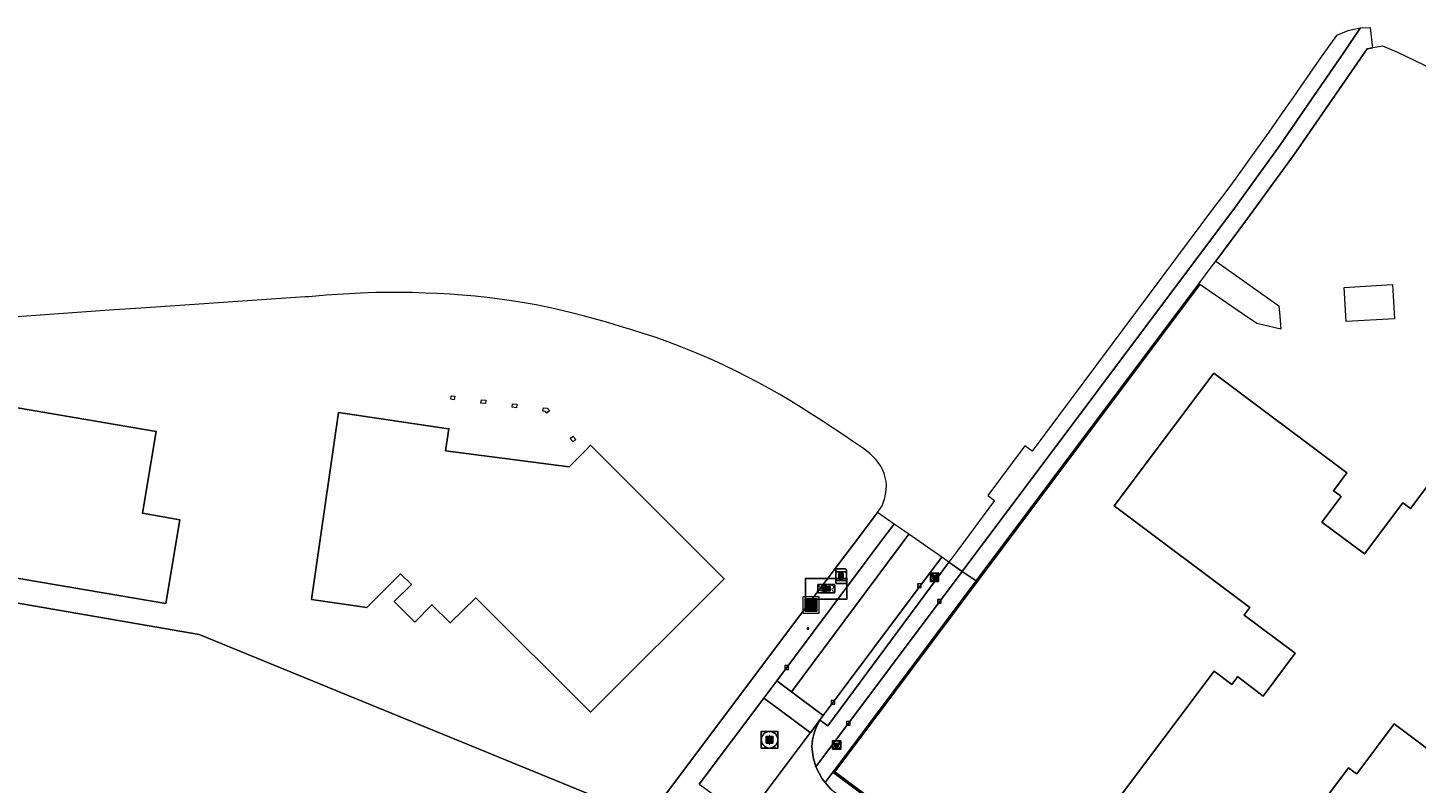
# Model space of a CAD drawing. Header units: metres. Extents: x 197147 to 199131, y 355511 to 356703.
# Tile 222 of 225: x 198740 to 198908, y 356206 to 356297. Entities that reach past the tile are written whole.
import ezdxf
from ezdxf.enums import TextEntityAlignment as Align

# ---------------------------------------------------------------- set-up
doc = ezdxf.new("R2010")
doc.units = ezdxf.units.M
for name, color, linetype, lineweight in [('B-WE-GR-BEPLANTING_CULTUUR_HEESTERS-G', 252, 'Continuous', 18), ('B-WE-GR-GRAS_KRUIDENRIJK-G', 252, 'Continuous', 18), ('B-WE-KL-ET_LS_OV_LICHTMAST-S', 252, 'Continuous', 25), ('B-WE-OG-TERREIN_ERF-G', 252, 'Continuous', 18), ('B-WE-RI-GWA_KOLK-S', 252, 'Continuous', 25), ('B-WE-RI-GWA_RIOOLPUT-S', 252, 'Continuous', 25), ('B-WE-RI-GWA_RIOOLPUT-S @ 0.05', 252, 'Continuous', 25), ('B-WE-RI-GWA_RIOOLPUT-S @ 0.1', 252, 'Continuous', 25), ('B-WE-RI-GWA_RIOOLPUT-S @ 0.2', 252, 'Continuous', 25), ('B-WE-RI-GWA_RIOOLPUT-S @ 0.5 (1)', 252, 'Continuous', 25), ('B-WE-RI-GWA_RIOOLPUT-S @ 0.5 (2)', 252, 'Continuous', 25), ('B-WE-VH-VERHARDING_ASFALT-G', 252, 'Continuous', 18), ('B-WE-VH-VERHARDING_BETONSTRAATSTEEN-G', 252, 'Continuous', 18), ('B-WE-VH-VERHARDING_OPEN-G', 252, 'Continuous', 18), ('B-WE-VH-VERHARDING_STRAATBAKSTEEN-G', 252, 'Continuous', 18), ('B-WE-VH-VERHARDING_TEGEL-G', 252, 'Continuous', 18), ('B-WE-VW-HALTEPAAL-S', 253, 'Continuous', 25), ('B-WE-VW-HALTEPAAL-S @ 0.05', 253, 'Continuous', 25), ('B-WE-VW-HALTEPAAL-S @ 0.1', 253, 'Continuous', 25), ('B-WE-VW-HALTEPAAL-S @ 0.2', 253, 'Continuous', 25), ('B-WE-VW-HALTEPAAL-S @ 0.5 (1)', 253, 'Continuous', 25), ('B-WE-VW-HALTEPAAL-S @ 0.5 (2)', 253, 'Continuous', 25), ('X-XX-AL-ALGEMEEN-S', 7, 'Continuous', 25), ('X-XX-AL-ALGEMEEN-S @ 0.05', 7, 'Continuous', 25), ('X-XX-AL-ALGEMEEN-S @ 0.1', 7, 'Continuous', 25), ('X-XX-AL-ALGEMEEN-S @ 0.2', 7, 'Continuous', 25), ('X-XX-AL-ALGEMEEN-S @ 0.5 (1)', 7, 'Continuous', 25), ('X-XX-AL-ALGEMEEN-S @ 0.5 (2)', 7, 'Continuous', 25)]:
    doc.layers.add(name, color=color, linetype=linetype, lineweight=lineweight)
for name, color, linetype in [('B-WE-IE-MEUBILAIR_WEGMEUBILAIR-S', 252, 'Continuous'), ('B-WE-IE-MEUBILAIR_WEGMEUBILAIR-S @ 0.05', 252, 'Continuous'), ('B-WE-IE-MEUBILAIR_WEGMEUBILAIR-S @ 0.1', 252, 'Continuous'), ('B-WE-IE-MEUBILAIR_WEGMEUBILAIR-S @ 0.2', 252, 'Continuous'), ('B-WE-IE-MEUBILAIR_WEGMEUBILAIR-S @ 0.5 (1)', 252, 'Continuous'), ('B-WE-IE-MEUBILAIR_WEGMEUBILAIR-S @ 0.5 (2)', 252, 'Continuous'), ('B-WE-IE-TERREINAFSCHEIDING_KUNSTMATIG_HEKWERK-G', 252, 'IE-TERREINAFSCHEIDING-KUNSTMATIG'), ('B-WE-OG-BEBOUWING-GV', 252, 'Continuous')]:
    doc.layers.add(name, color=color, linetype=linetype)
doc.styles.add('NLCS-ISO', font='NLCS-ISO.ttf')
doc.styles.add('NLCS-ISO-M-T18', font='NLCS-ISO.ttf', dxfattribs={"height": 1.8})
doc.linetypes.add('IE-TERREINAFSCHEIDING-KUNSTMATIG', pattern='A,4,[82,NLCS.SHX,S=0.75,R=90,X=0,Y=0],4,-2', length=10)

# ---------------------------------------------------------------- blocks, each defined once
blk = doc.blocks.new('SIE-WEG_AFVALBAK-SO')
at = {"linetype": 'ByBlock', "lineweight": 18}
h = blk.add_hatch(color=0, dxfattribs=at)
h.dxf.hatch_style = 1
h.paths.add_polyline_path([(-1.5, -1.5), (1.5, -1.5), (1.5, 1.5), (-1.5, 1.5)])
at = {"color": 0, "linetype": 'ByBlock', "lineweight": 18}
for points in [[(-2, -2), (2, -2), (2, 2), (-2, 2)], [(-1.5, -1.5), (1.5, -1.5), (1.5, 1.5), (-1.5, 1.5)]]:
    blk.add_lwpolyline(points, close=True, dxfattribs=at)
blk = doc.blocks.new('*U764')
at = {"layer": 'B-WE-IE-MEUBILAIR_WEGMEUBILAIR-S @ 0.05', "xscale": 0.05, "yscale": 0.05, "zscale": 0.05}
blk.add_blockref('SIE-WEG_AFVALBAK-SO', (198834.81, 356227.476), dxfattribs=at)
at = {"layer": 'B-WE-IE-MEUBILAIR_WEGMEUBILAIR-S @ 0.1', "xscale": 0.1, "yscale": 0.1, "zscale": 0.1}
blk.add_blockref('SIE-WEG_AFVALBAK-SO', (198834.81, 356227.476), dxfattribs=at)
at = {"layer": 'B-WE-IE-MEUBILAIR_WEGMEUBILAIR-S @ 0.2', "xscale": 0.2, "yscale": 0.2, "zscale": 0.2}
blk.add_blockref('SIE-WEG_AFVALBAK-SO', (198834.81, 356227.476), dxfattribs=at)
at = {"layer": 'B-WE-IE-MEUBILAIR_WEGMEUBILAIR-S @ 0.5 (1)', "xscale": 0.5, "yscale": 0.5, "zscale": 0.5}
blk.add_blockref('SIE-WEG_AFVALBAK-SO', (198834.81, 356227.476), dxfattribs=at)
at = {"layer": 'B-WE-IE-MEUBILAIR_WEGMEUBILAIR-S @ 0.5 (2)', "xscale": 0.5, "yscale": 0.5, "zscale": 0.5}
blk.add_blockref('SIE-WEG_AFVALBAK-SO', (198834.81, 356227.476), dxfattribs=at)
blk = doc.blocks.new('SIE-WEG_AFVALBAK_TYPE_01')
for radius in [0.25, 0.156]:
    blk.add_circle((0, 0), radius)
blk = doc.blocks.new('*U825')
at = {"layer": 'X-XX-AL-ALGEMEEN-S @ 0.05', "xscale": 0.05, "yscale": 0.05, "zscale": 0.05}
blk.add_blockref('SIE-WEG_AFVALBAK_TYPE_01', (198838.731, 356206.44), dxfattribs=at)
at = {"layer": 'X-XX-AL-ALGEMEEN-S @ 0.1', "xscale": 0.1, "yscale": 0.1, "zscale": 0.1}
blk.add_blockref('SIE-WEG_AFVALBAK_TYPE_01', (198838.731, 356206.44), dxfattribs=at)
at = {"layer": 'X-XX-AL-ALGEMEEN-S @ 0.2', "xscale": 0.2, "yscale": 0.2, "zscale": 0.2}
blk.add_blockref('SIE-WEG_AFVALBAK_TYPE_01', (198838.731, 356206.44), dxfattribs=at)
at = {"layer": 'X-XX-AL-ALGEMEEN-S @ 0.5 (1)', "xscale": 0.5, "yscale": 0.5, "zscale": 0.5}
blk.add_blockref('SIE-WEG_AFVALBAK_TYPE_01', (198838.731, 356206.44), dxfattribs=at)
at = {"layer": 'X-XX-AL-ALGEMEEN-S @ 0.5 (2)', "xscale": 0.5, "yscale": 0.5, "zscale": 0.5}
blk.add_blockref('SIE-WEG_AFVALBAK_TYPE_01', (198838.731, 356206.44), dxfattribs=at)
blk = doc.blocks.new('B-SIE-WEG_LICHTMAST-SO')
at = {"ltscale": 0.1}
for p, q in [((-0.33, 0.19), (-0.67, 0.39)), ((0, 0.39), (0, 0.77)), ((0.33, 0.19), (0.67, 0.39)), ((-0.33, -0.19), (-0.67, -0.39)), ((0, -0.39), (0, -0.77)), ((0.33, -0.19), (0.67, -0.39))]:
    blk.add_line(p, q, dxfattribs=at)
at = {"flags": 128}
for points in [[(-0.35, 0.15), (0.35, 0.15)], [(-0.35, -0.15), (0.35, -0.15)]]:
    blk.add_lwpolyline(points, dxfattribs=at)
at = {"ltscale": 0.1}
blk.add_circle((0, 0), 0.386, dxfattribs=at)
at = {"style": 'NLCS-ISO'}
blk.add_attdef('TYPE', text='', height=0.549, dxfattribs=at).set_placement((0, 0.77), align=Align.BOTTOM_CENTER)
blk = doc.blocks.new('SVW-HALTEPAAL-SO')
for p, q in [((-1.29, 1.06), (1.29, 1.06)), ((-1.29, -1.06), (1.29, -1.06))]:
    blk.add_line(p, q)
blk.add_lwpolyline([(-1.09, -1.76), (1.09, -1.76, 0.414214), (1.29, -1.56), (1.29, 1.56, 0.414214), (1.09, 1.76), (-1.09, 1.76, 0.414214), (-1.29, 1.56), (-1.29, -1.56, 0.414214)], format="xyb", close=True)
at = {"lineweight": 18, "style": 'NLCS-ISO'}
blk.add_text('h', height=1.8, dxfattribs=at).set_placement((0.02, 0.01), align=Align.MIDDLE_CENTER)
blk = doc.blocks.new('*U984')
at = {"layer": 'B-WE-VW-HALTEPAAL-S @ 0.05', "xscale": 0.05, "yscale": 0.05, "zscale": 0.05}
blk.add_blockref('SVW-HALTEPAAL-SO', (198838.438, 356230.94), dxfattribs=at)
at = {"layer": 'B-WE-VW-HALTEPAAL-S @ 0.1', "xscale": 0.1, "yscale": 0.1, "zscale": 0.1}
blk.add_blockref('SVW-HALTEPAAL-SO', (198838.438, 356230.94), dxfattribs=at)
at = {"layer": 'B-WE-VW-HALTEPAAL-S @ 0.2', "xscale": 0.2, "yscale": 0.2, "zscale": 0.2}
blk.add_blockref('SVW-HALTEPAAL-SO', (198838.438, 356230.94), dxfattribs=at)
at = {"layer": 'B-WE-VW-HALTEPAAL-S @ 0.5 (1)', "xscale": 0.5, "yscale": 0.5, "zscale": 0.5}
blk.add_blockref('SVW-HALTEPAAL-SO', (198838.438, 356230.94), dxfattribs=at)
at = {"layer": 'B-WE-VW-HALTEPAAL-S @ 0.5 (2)', "xscale": 0.5, "yscale": 0.5, "zscale": 0.5}
blk.add_blockref('SVW-HALTEPAAL-SO', (198838.438, 356230.94), dxfattribs=at)
blk = doc.blocks.new('B-SIE-WEG_VERKEERSBORD_PAAL-SO')
blk.add_lwpolyline([(-1, -1), (1, -1), (1, 1), (-1, 1)], close=True)
at = {"flags": 128}
blk.add_lwpolyline([(-1, 1), (0, -1), (1, 1)], close=True, dxfattribs=at)
for radius in [1, 0.171]:
    blk.add_circle((0, 0), radius)
at = {"style": 'NLCS-ISO'}
blk.add_attdef('bordgegevens', text='', height=1.8, dxfattribs=at).set_placement((2.21, 3.21), align=Align.TOP_LEFT)
blk = doc.blocks.new('*U985')
at = {"layer": 'B-WE-IE-MEUBILAIR_WEGMEUBILAIR-S @ 0.05', "xscale": 0.05, "yscale": 0.05, "zscale": 0.05}
blk.add_blockref('B-SIE-WEG_VERKEERSBORD_PAAL-SO', (198837.894, 356210.554), dxfattribs=at)
at = {"layer": 'B-WE-IE-MEUBILAIR_WEGMEUBILAIR-S @ 0.1', "xscale": 0.1, "yscale": 0.1, "zscale": 0.1}
blk.add_blockref('B-SIE-WEG_VERKEERSBORD_PAAL-SO', (198837.894, 356210.554), dxfattribs=at)
at = {"layer": 'B-WE-IE-MEUBILAIR_WEGMEUBILAIR-S @ 0.2', "xscale": 0.2, "yscale": 0.2, "zscale": 0.2}
blk.add_blockref('B-SIE-WEG_VERKEERSBORD_PAAL-SO', (198837.894, 356210.554), dxfattribs=at)
at = {"layer": 'B-WE-IE-MEUBILAIR_WEGMEUBILAIR-S @ 0.5 (1)', "xscale": 0.5, "yscale": 0.5, "zscale": 0.5}
blk.add_blockref('B-SIE-WEG_VERKEERSBORD_PAAL-SO', (198837.894, 356210.554), dxfattribs=at)
at = {"layer": 'B-WE-IE-MEUBILAIR_WEGMEUBILAIR-S @ 0.5 (2)', "xscale": 0.5, "yscale": 0.5, "zscale": 0.5}
blk.add_blockref('B-SIE-WEG_VERKEERSBORD_PAAL-SO', (198837.894, 356210.554), dxfattribs=at)
blk = doc.blocks.new('*U986')
at = {"layer": 'B-WE-IE-MEUBILAIR_WEGMEUBILAIR-S @ 0.05', "xscale": 0.05, "yscale": 0.05, "zscale": 0.05}
blk.add_blockref('B-SIE-WEG_VERKEERSBORD_PAAL-SO', (198849.719, 356230.82), dxfattribs=at)
at = {"layer": 'B-WE-IE-MEUBILAIR_WEGMEUBILAIR-S @ 0.1', "xscale": 0.1, "yscale": 0.1, "zscale": 0.1}
blk.add_blockref('B-SIE-WEG_VERKEERSBORD_PAAL-SO', (198849.719, 356230.82), dxfattribs=at)
at = {"layer": 'B-WE-IE-MEUBILAIR_WEGMEUBILAIR-S @ 0.2', "xscale": 0.2, "yscale": 0.2, "zscale": 0.2}
blk.add_blockref('B-SIE-WEG_VERKEERSBORD_PAAL-SO', (198849.719, 356230.82), dxfattribs=at)
at = {"layer": 'B-WE-IE-MEUBILAIR_WEGMEUBILAIR-S @ 0.5 (1)', "xscale": 0.5, "yscale": 0.5, "zscale": 0.5}
blk.add_blockref('B-SIE-WEG_VERKEERSBORD_PAAL-SO', (198849.719, 356230.82), dxfattribs=at)
at = {"layer": 'B-WE-IE-MEUBILAIR_WEGMEUBILAIR-S @ 0.5 (2)', "xscale": 0.5, "yscale": 0.5, "zscale": 0.5}
blk.add_blockref('B-SIE-WEG_VERKEERSBORD_PAAL-SO', (198849.719, 356230.82), dxfattribs=at)
blk = doc.blocks.new('BGT-KOLK-SO')
at = {"color": 0, "linetype": 'ByBlock', "lineweight": 18}
blk.add_lwpolyline([(-0.045, -0.045), (0.045, -0.045), (0.045, 0.045), (-0.045, 0.045)], close=True, dxfattribs=at)
at = {"color": 0, "linetype": 'ByBlock', "lineweight": 18, "style": 'NLCS-ISO-M-T18'}
blk.add_text('k', height=0.06, dxfattribs=at).set_placement((0, 0), align=Align.MIDDLE_CENTER)
blk = doc.blocks.new('SRI-PUT_INSPECTIE-SO')
at = {"lineweight": -3, "flags": 128}
blk.add_lwpolyline([(-2, -2), (2, -2), (2, 2), (-2, 2)], close=True, dxfattribs=at)
at = {"lineweight": -3, "ltscale": 1.5}
blk.add_circle((0, 0), 2, dxfattribs=at)
at = {"ltscale": 0.1, "style": 'NLCS-ISO'}
blk.add_text('I', height=2.5, dxfattribs=at).set_placement((0, -0.01), align=Align.MIDDLE_CENTER)
blk = doc.blocks.new('*U1235')
at = {"layer": 'B-WE-RI-GWA_RIOOLPUT-S @ 0.05', "xscale": 0.05, "yscale": 0.05, "zscale": 0.05}
blk.add_blockref('SRI-PUT_INSPECTIE-SO', (198829.813, 356211.194), dxfattribs=at)
at = {"layer": 'B-WE-RI-GWA_RIOOLPUT-S @ 0.1', "xscale": 0.1, "yscale": 0.1, "zscale": 0.1}
blk.add_blockref('SRI-PUT_INSPECTIE-SO', (198829.813, 356211.194), dxfattribs=at)
at = {"layer": 'B-WE-RI-GWA_RIOOLPUT-S @ 0.2', "xscale": 0.2, "yscale": 0.2, "zscale": 0.2}
blk.add_blockref('SRI-PUT_INSPECTIE-SO', (198829.813, 356211.194), dxfattribs=at)
at = {"layer": 'B-WE-RI-GWA_RIOOLPUT-S @ 0.5 (1)', "xscale": 0.5, "yscale": 0.5, "zscale": 0.5}
blk.add_blockref('SRI-PUT_INSPECTIE-SO', (198829.813, 356211.194), dxfattribs=at)
at = {"layer": 'B-WE-RI-GWA_RIOOLPUT-S @ 0.5 (2)', "xscale": 0.5, "yscale": 0.5, "zscale": 0.5}
blk.add_blockref('SRI-PUT_INSPECTIE-SO', (198829.813, 356211.194), dxfattribs=at)
blk = doc.blocks.new('SIE-WEG_ABRI-SO')
blk.add_lwpolyline([(-5, -2.5), (5, -2.5), (5, 2.5), (-5, 2.5)], close=True)
at = {"style": 'NLCS-ISO'}
blk.add_text('ABRI', height=1.8, dxfattribs=at).set_placement((0, 0), align=Align.MIDDLE_CENTER)
blk = doc.blocks.new('*U1336')
at = {"layer": 'B-WE-IE-MEUBILAIR_WEGMEUBILAIR-S @ 0.05', "xscale": 0.05, "yscale": 0.05, "zscale": 0.05}
blk.add_blockref('SIE-WEG_ABRI-SO', (198836.644, 356229.437), dxfattribs=at)
at = {"layer": 'B-WE-IE-MEUBILAIR_WEGMEUBILAIR-S @ 0.1', "xscale": 0.1, "yscale": 0.1, "zscale": 0.1}
blk.add_blockref('SIE-WEG_ABRI-SO', (198836.644, 356229.437), dxfattribs=at)
at = {"layer": 'B-WE-IE-MEUBILAIR_WEGMEUBILAIR-S @ 0.2', "xscale": 0.2, "yscale": 0.2, "zscale": 0.2}
blk.add_blockref('SIE-WEG_ABRI-SO', (198836.644, 356229.437), dxfattribs=at)
at = {"layer": 'B-WE-IE-MEUBILAIR_WEGMEUBILAIR-S @ 0.5 (1)', "xscale": 0.5, "yscale": 0.5, "zscale": 0.5}
blk.add_blockref('SIE-WEG_ABRI-SO', (198836.644, 356229.437), dxfattribs=at)
at = {"layer": 'B-WE-IE-MEUBILAIR_WEGMEUBILAIR-S @ 0.5 (2)', "xscale": 0.5, "yscale": 0.5, "zscale": 0.5}
blk.add_blockref('SIE-WEG_ABRI-SO', (198836.644, 356229.437), dxfattribs=at)

msp = doc.modelspace()

# ---------------------------------------------------------------- linework, layer by layer
at = {"layer": 'B-WE-GR-BEPLANTING_CULTUUR_HEESTERS-G', "ltscale": 0.2, "flags": 128}
msp.add_lwpolyline([(198835.886, 356213.568), (198836.844, 356212.87), (198850.047, 356230.73), (198849.177, 356231.381), (198838.802, 356217.512), (198836.266, 356214.128), (198835.86, 356213.586), (198835.886, 356213.568)], close=True, dxfattribs=at)
at = {"layer": 'B-WE-GR-GRAS_KRUIDENRIJK-G', "ltscale": 0.2, "flags": 128}
msp.add_lwpolyline([(198793.355, 356169.659), (198793.4, 356169.637), (198793.526, 356169.862), (198794.945, 356172.328), (198796.342, 356174.691), (198797.767, 356177.036), (198799.22, 356179.365), (198800.703, 356181.674), (198803.452, 356185.744), (198805.776, 356189.063), (198807.535, 356191.619), (198815.117, 356201.727), (198760.988, 356223.888), (198733.491, 356228.639), (198730.742, 356229.114), (198731.21, 356231.95), (198731.045, 356231.991), (198707.003, 356236.133), (198698.064, 356185.845), (198785.781, 356171.079), (198793.355, 356169.659)], close=True, dxfattribs=at)
at = {"layer": 'B-WE-IE-TERREINAFSCHEIDING_KUNSTMATIG_HEKWERK-G', "ltscale": 0.2, "flags": 128}
for points in [[(198881.752, 356266.162), (198837.692, 356207.314), (198856.01, 356193.622)], [(198835.004, 356228.241), (198837.402, 356231.439)], [(198835.004, 356228.241), (198815.117, 356201.727)]]:
    msp.add_lwpolyline(points, dxfattribs=at)
at = {"layer": 'B-WE-OG-BEBOUWING-GV', "ltscale": 0.2, "flags": 128}
for points in [[(198919.428, 356255.478), (198907.149, 356239.112), (198906.349, 356239.712), (198906.229, 356239.802), (198901.603, 356233.634), (198896.46, 356237.491), (198898.783, 356240.588), (198898.663, 356240.678), (198897.863, 356241.278), (198899.477, 356243.43), (198883.437, 356255.46), (198871.418, 356239.432), (198887.781, 356227.157), (198887.181, 356226.357), (198887.094, 356226.24), (198893.242, 356221.651), (198889.384, 356216.479), (198886.297, 356218.82), (198886.2, 356218.685), (198885.601, 356217.885), (198883.448, 356219.496), (198871.438, 356203.459)], [(198887.466, 356191.458), (198899.695, 356207.785), (198900.495, 356207.186), (198900.665, 356207.092), (198905.173, 356213.113), (198919.265, 356202.525)]]:
    msp.add_lwpolyline(points, dxfattribs=at)
for points in [[(198733.985, 356231.542), (198756.944, 356227.663), (198758.649, 356237.752), (198754.122, 356238.557), (198755.801, 356248.418), (198737.391, 356251.552), (198735.011, 356237.567), (198733.985, 356231.542)], [(198774.517, 356228.128), (198781.227, 356227.156), (198785.269, 356231.217), (198786.586, 356229.943), (198784.53, 356227.912), (198786.996, 356225.416), (198789.064, 356227.497), (198791.288, 356225.3), (198794.379, 356228.351), (198808.218, 356214.535), (198824.337, 356230.65), (198808.218, 356246.77), (198807.627, 356246.177), (198805.632, 356244.173), (198790.722, 356246.09), (198791.124, 356248.747), (198790.79, 356248.796), (198777.787, 356250.714), (198774.517, 356228.128)]]:
    msp.add_lwpolyline(points, close=True, dxfattribs=at)
at = {"layer": 'B-WE-OG-TERREIN_ERF-G', "ltscale": 0.2, "flags": 128}
for points in [[(198913.075, 356290.607), (198905.64, 356294.194), (198903.813, 356294.945), (198902.615, 356294.751), (198901.92, 356294.639), (198893.115, 356281.88), (198887.502, 356274.129), (198883.666, 356269.009), (198891.254, 356263.62), (198891.376, 356262.369), (198891.531, 356260.773), (198888.629, 356261.454), (198886.88, 356262.652), (198881.752, 356266.162), (198837.692, 356207.314), (198856.01, 356193.622)], [(198733.491, 356228.639), (198760.988, 356223.888), (198815.117, 356201.727), (198835.004, 356228.241), (198840.889, 356236.06), (198842.783, 356238.582), (198842.827, 356238.645), (198843.383, 356239.451), (198843.581, 356239.929), (198843.714, 356240.389), (198843.821, 356240.865), (198843.887, 356241.364), (198843.907, 356241.891), (198843.869, 356242.375), (198843.762, 356242.881), (198843.635, 356243.338), (198843.435, 356243.847), (198843.228, 356244.249), (198842.927, 356244.683), (198842.63, 356245.056), (198842.282, 356245.417), (198841.907, 356245.752), (198841.131, 356246.352), (198839.822, 356247.272), (198838.65, 356248.053), (198837.375, 356248.898), (198836.148, 356249.706), (198834.888, 356250.516), (198833.625, 356251.312), (198832.322, 356252.119), (198831.067, 356252.873), (198829.747, 356253.624), (198828.443, 356254.339), (198827.101, 356255.029), (198825.777, 356255.703), (198824.393, 356256.389), (198823.076, 356256.997), (198821.698, 356257.596), (198820.323, 356258.176), (198818.887, 356258.746), (198817.528, 356259.247), (198816.123, 356259.765), (198814.697, 356260.234), (198813.184, 356260.701), (198811.837, 356261.119), (198810.315, 356261.573), (198808.952, 356261.947), (198807.498, 356262.361), (198806.061, 356262.717), (198804.582, 356263.079), (198803.172, 356263.417), (198801.644, 356263.726), (198800.198, 356263.97), (198798.685, 356264.216), (198797.25, 356264.415), (198795.748, 356264.61), (198794.267, 356264.781), (198792.726, 356264.902), (198791.275, 356265), (198789.704, 356265.083), (198788.284, 356265.145), (198786.735, 356265.199), (198785.285, 356265.224), (198783.794, 356265.224), (198782.288, 356265.202), (198780.445, 356265.143), (198779.744, 356265.102), (198778.349, 356265.02), (198776.315, 356264.872), (198774.202, 356264.706), (198773.771, 356264.677), (198759.251, 356263.693), (198753.927, 356263.332), (198750.737, 356263.116), (198736.184, 356262.078)], [(198871.438, 356203.459), (198883.448, 356219.496), (198885.601, 356217.885), (198886.2, 356218.685), (198886.297, 356218.82), (198889.384, 356216.479), (198893.242, 356221.651), (198887.094, 356226.24), (198887.181, 356226.357), (198887.781, 356227.157), (198871.418, 356239.432), (198883.437, 356255.46), (198899.477, 356243.43), (198897.863, 356241.278), (198898.663, 356240.678), (198898.783, 356240.588), (198896.46, 356237.491), (198901.603, 356233.634), (198906.229, 356239.802), (198906.349, 356239.712), (198906.349, 356239.712), (198907.149, 356239.112), (198919.428, 356255.478)], [(198919.265, 356202.525), (198905.173, 356213.113), (198900.665, 356207.092), (198900.495, 356207.186), (198899.695, 356207.785), (198887.466, 356191.458)]]:
    msp.add_lwpolyline(points, dxfattribs=at)
for points in [[(198899.151, 356265.819), (198904.981, 356266.161), (198905.223, 356262.041), (198899.393, 356261.7), (198899.151, 356265.819)], [(198737.391, 356251.552), (198755.801, 356248.418), (198754.122, 356238.557), (198758.649, 356237.752), (198756.944, 356227.663), (198733.985, 356231.542), (198735.011, 356237.567), (198737.391, 356251.552)], [(198791.385, 356252.751), (198791.814, 356252.696), (198791.759, 356252.268), (198791.331, 356252.323), (198791.385, 356252.751)], [(198795.574, 356252.202), (198795.524, 356251.787), (198794.987, 356251.852), (198795.041, 356252.266), (198795.574, 356252.202)], [(198799.273, 356251.291), (198798.738, 356251.364), (198798.8, 356251.776), (198799.329, 356251.705), (198799.273, 356251.291)], [(198802.958, 356251.228), (198803.253, 356250.913), (198802.947, 356250.626), (198802.757, 356250.829), (198802.47, 356250.871), (198802.531, 356251.286), (198802.958, 356251.228)], [(198807.627, 356246.177), (198808.218, 356246.77), (198824.337, 356230.65), (198808.218, 356214.535), (198794.379, 356228.351), (198791.288, 356225.3), (198789.064, 356227.497), (198786.996, 356225.416), (198784.53, 356227.912), (198786.586, 356229.943), (198785.269, 356231.217), (198781.227, 356227.156), (198774.517, 356228.128), (198777.787, 356250.714), (198790.79, 356248.796), (198791.124, 356248.747), (198790.722, 356246.09), (198805.632, 356244.173), (198807.627, 356246.177)], [(198805.746, 356247.58), (198806.06, 356247.863), (198806.427, 356247.474), (198806.122, 356247.186), (198805.746, 356247.58)]]:
    msp.add_lwpolyline(points, close=True, dxfattribs=at)
at = {"layer": 'B-WE-VH-VERHARDING_ASFALT-G', "ltscale": 0.2, "flags": 128}
for points in [[(198843.732, 356235.764), (198830.67, 356218.305), (198832.464, 356216.966), (198846.623, 356236.011), (198844.842, 356237.246), (198843.732, 356235.764)], [(198832.464, 356216.966), (198836.266, 356214.128), (198838.802, 356217.512), (198849.177, 356231.381), (198850.584, 356233.261), (198846.623, 356236.011), (198832.464, 356216.966)], [(198836.266, 356214.128), (198832.464, 356216.966), (198830.67, 356218.305), (198829.11, 356216.223), (198830.92, 356214.889), (198834.731, 356212.079), (198834.743, 356212.038), (198835.86, 356213.586), (198836.266, 356214.128)], [(198829.11, 356216.223), (198821.33, 356205.835), (198823.185, 356204.485), (198827, 356201.708), (198834.728, 356212.019), (198834.743, 356212.038), (198834.731, 356212.079), (198830.92, 356214.889), (198829.11, 356216.223)]]:
    msp.add_lwpolyline(points, close=True, dxfattribs=at)
at = {"layer": 'B-WE-VH-VERHARDING_BETONSTRAATSTEEN-G', "ltscale": 0.2, "flags": 128}
msp.add_lwpolyline([(198837.196, 356205.247), (198836.529, 356206.05), (198836.161, 356206.493), (198835.413, 356207.931), (198835.076, 356209.109), (198834.901, 356210.321), (198834.991, 356211.17), (198835.188, 356212.007), (198835.489, 356212.813), (198835.873, 356213.543), (198835.886, 356213.568), (198835.86, 356213.586), (198834.743, 356212.038), (198834.728, 356212.019), (198827, 356201.708)], dxfattribs=at)
at = {"layer": 'B-WE-VH-VERHARDING_OPEN-G', "ltscale": 0.2, "flags": 128}
msp.add_lwpolyline([(198854.744, 356230.373), (198838.159, 356208.219), (198837.44, 356207.27), (198854.252, 356194.714), (198855.904, 356193.48), (198856.01, 356193.622), (198837.692, 356207.314), (198881.752, 356266.162), (198881.608, 356266.26), (198854.744, 356230.373)], close=True, dxfattribs=at)
at = {"layer": 'B-WE-VH-VERHARDING_STRAATBAKSTEEN-G', "ltscale": 0.2, "flags": 128}
msp.add_lwpolyline([(198849.177, 356231.381), (198850.047, 356230.73), (198851.466, 356232.649), (198850.584, 356233.261), (198849.177, 356231.381)], close=True, dxfattribs=at)
at = {"layer": 'B-WE-VH-VERHARDING_TEGEL-G', "ltscale": 0.2, "flags": 128}
for points in [[(198893.031, 356288.84), (198891.405, 356286.503), (198890.056, 356284.58), (198888.695, 356282.665), (198886.065, 356279.032), (198884.738, 356277.225), (198883.4, 356275.425), (198861.489, 356246.031), (198860.624, 356246.682), (198856.155, 356240.709), (198856.968, 356240.092), (198852.52, 356234.075), (198851.466, 356232.649), (198853.075, 356231.531), (198885.914, 356275.41), (198891.479, 356283.074), (198895.175, 356288.468), (198897.08, 356291.23), (198899.101, 356294.196), (198901.068, 356297.12), (198899.614, 356296.809), (198898.233, 356296.256), (198896.595, 356293.95), (198895.832, 356292.865), (198893.031, 356288.84)], [(198901.92, 356294.639), (198902.615, 356294.751), (198902.339, 356297.185), (198901.068, 356297.12), (198899.101, 356294.196), (198897.08, 356291.23), (198895.175, 356288.468), (198891.479, 356283.074), (198885.914, 356275.41), (198853.075, 356231.531), (198854.744, 356230.373), (198881.608, 356266.26), (198882.431, 356267.36), (198883.111, 356268.267), (198883.666, 356269.009), (198887.502, 356274.129), (198893.115, 356281.88), (198901.92, 356294.639)], [(198835.413, 356207.931), (198853.075, 356231.531), (198851.466, 356232.649), (198850.047, 356230.73), (198836.844, 356212.87), (198835.886, 356213.568), (198835.873, 356213.543), (198835.489, 356212.813), (198835.188, 356212.007), (198834.991, 356211.17), (198834.901, 356210.321), (198835.076, 356209.109), (198835.413, 356207.931)], [(198836.529, 356206.05), (198837.44, 356207.27), (198838.159, 356208.219), (198854.744, 356230.373), (198853.075, 356231.531), (198835.413, 356207.931), (198836.161, 356206.493), (198836.529, 356206.05)], [(198836.529, 356206.05), (198837.196, 356205.247), (198838.577, 356204.216), (198840.962, 356202.435), (198853.19, 356193.304), (198854.252, 356194.714), (198837.44, 356207.27), (198836.529, 356206.05)]]:
    msp.add_lwpolyline(points, close=True, dxfattribs=at)
msp.add_lwpolyline([(198821.33, 356205.835), (198829.11, 356216.223), (198830.67, 356218.305), (198843.732, 356235.764), (198844.842, 356237.246), (198842.827, 356238.645), (198842.783, 356238.582), (198840.889, 356236.06), (198835.004, 356228.241), (198815.117, 356201.727)], dxfattribs=at)

# ---------------------------------------------------------------- block references
at = {"layer": 'B-WE-IE-MEUBILAIR_WEGMEUBILAIR-S'}
for name in ['*U986', '*U1336', '*U764', '*U985']:
    msp.add_blockref(name, (0, 0), dxfattribs=at)
at = {"layer": 'B-WE-KL-ET_LS_OV_LICHTMAST-S', "xscale": 0.2, "yscale": 0.2, "zscale": 0.2}
msp.add_blockref('B-SIE-WEG_LICHTMAST-SO', (198834.431, 356224.63), dxfattribs=at)
at = {"layer": 'B-WE-RI-GWA_KOLK-S', "xscale": 5, "yscale": 5, "zscale": 5}
for p in [(198847.886, 356229.816), (198850.301, 356227.908), (198831.876, 356219.922), (198837.47, 356215.708), (198839.305, 356213.166)]:
    msp.add_blockref('BGT-KOLK-SO', p, dxfattribs=at)
at = {"layer": 'B-WE-RI-GWA_RIOOLPUT-S'}
msp.add_blockref('*U1235', (0, 0), dxfattribs=at)
at = {"layer": 'B-WE-VW-HALTEPAAL-S'}
msp.add_blockref('*U984', (0, 0), dxfattribs=at)
at = {"layer": 'X-XX-AL-ALGEMEEN-S'}
msp.add_blockref('*U825', (0, 0), dxfattribs=at)

doc.saveas('drawing.dxf')
